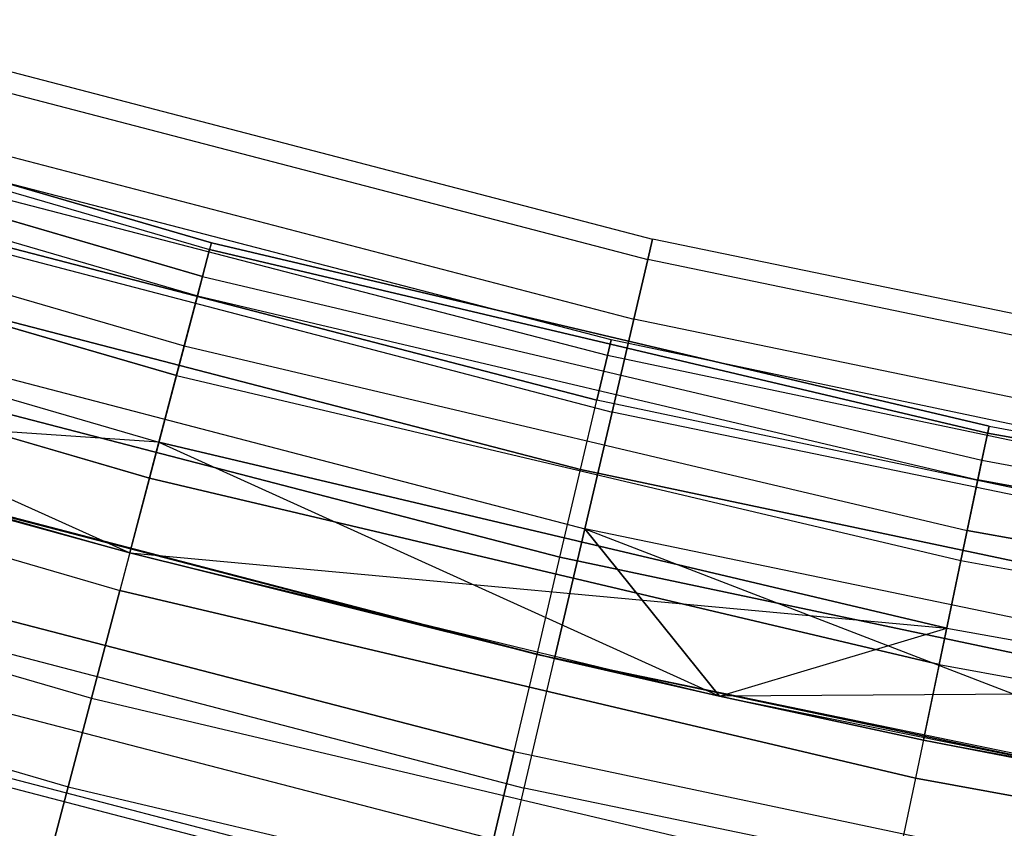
# Model space of a CAD drawing. Extents: x -135 to 135, y -135 to 135.
# Tile 86 of 207: x -19.23 to -14.66, y -72.36 to -68.6. Entities that reach past the tile are written whole.
import ezdxf

# ---------------------------------------------------------------- set-up
doc = ezdxf.new("R2010")
doc.units = 0
doc.header["$LTSCALE"] = 25.4
doc.layers.get('0').update_dxf_attribs({"linetype": 'CONTINUOUS'})

# ---------------------------------------------------------------- blocks, each defined once
blk = doc.blocks.new('SANTANA_BIURKO_A_PM_STL')
at = {"color": 0}
for p, q in [((-21.9095, -68.6313, 149.359), (-18.3474, -69.6681, 149.359)), ((-21.9095, -68.6313, 149.359), (-18.3474, -69.6681, 149.359)), ((-21.9095, -68.6313, 1.641), (-18.3474, -69.6681, 1.641)), ((-21.9095, -68.6313, 1.641), (-18.3474, -69.6681, 1.641)), ((-18.3391, -69.6366, 148.8192), (-21.8996, -68.6002, 148.8192)), ((-18.3391, -69.6366, 148.8192), (-21.8996, -68.6002, 148.8192)), ((-21.8996, -68.6002, 2.1808), (-18.3391, -69.6366, 2.1808)), ((-21.8996, -68.6002, 2.1808), (-18.3391, -69.6366, 2.1808)), ((-19.8251, -68.6965, 149), (-16.2915, -69.6192, 149)), ((-19.8251, -68.6965, 149), (-16.2915, -69.6192, 149)), ((-19.8251, -68.6965, 2), (-16.2915, -69.6192, 2)), ((-19.8251, -68.6965, 2), (-16.2915, -69.6192, 2)), ((-18.3801, -69.7921, 148.3029), (-21.9485, -68.7534, 148.3029)), ((-18.3801, -69.7921, 148.3029), (-21.9485, -68.7534, 148.3029)), ((-21.9485, -68.7534, 2.6971), (-18.3801, -69.7921, 2.6971)), ((-21.9485, -68.7534, 2.6971), (-18.3801, -69.7921, 2.6971)), ((-19.8522, -68.7906, 148.382), (-16.3138, -69.7145, 148.382)), ((-19.8522, -68.7906, 148.382), (-16.3138, -69.7145, 148.382)), ((-19.8522, -68.7906, 149.618), (-16.3138, -69.7145, 149.618)), ((-19.8522, -68.7906, 149.618), (-16.3138, -69.7145, 149.618)), ((-19.8522, -68.7906, 1.382), (-16.3138, -69.7145, 1.382)), ((-19.8522, -68.7906, 1.382), (-16.3138, -69.7145, 1.382)), ((-19.8522, -68.7906, 2.618), (-16.3138, -69.7145, 2.618)), ((-19.8522, -68.7906, 2.618), (-16.3138, -69.7145, 2.618)), ((-21.977, -68.8427, 149.8521), (-18.4039, -69.8828, 149.8521)), ((-21.977, -68.8427, 149.8521), (-18.4039, -69.8828, 149.8521)), ((-21.977, -68.8427, 1.1479), (-18.4039, -69.8828, 1.1479)), ((-21.977, -68.8427, 1.1479), (-18.4039, -69.8828, 1.1479)), ((-22.0499, -69.0711, 147.8772), (-18.465, -70.1146, 147.8772)), ((-22.0499, -69.0711, 147.8772), (-18.465, -70.1146, 147.8772)), ((-22.0499, -69.0711, 3.1228), (-18.465, -70.1146, 3.1228)), ((-22.0499, -69.0711, 3.1228), (-18.465, -70.1146, 3.1228)), ((-19.931, -69.0635, 147.8244), (-16.3786, -69.9911, 147.8244)), ((-19.931, -69.0635, 147.8244), (-16.3786, -69.9911, 147.8244)), ((-19.931, -69.0635, 150.1756), (-16.3786, -69.9911, 150.1756)), ((-19.931, -69.0635, 150.1756), (-16.3786, -69.9911, 150.1756)), ((-19.931, -69.0635, 0.8244), (-16.3786, -69.9911, 0.8244)), ((-19.931, -69.0635, 0.8244), (-16.3786, -69.9911, 0.8244)), ((-19.931, -69.0635, 3.1756), (-16.3786, -69.9911, 3.1756)), ((-19.931, -69.0635, 3.1756), (-16.3786, -69.9911, 3.1756)), ((-18.5013, -70.2525, 150.2345), (-22.0933, -69.207, 150.2345)), ((-18.5013, -70.2525, 150.2345), (-22.0933, -69.207, 150.2345)), ((-22.0933, -69.207, 0.7655), (-18.5013, -70.2525, 0.7655)), ((-22.0933, -69.207, 0.7655), (-18.5013, -70.2525, 0.7655)), ((-16.4844, -70.0875, 149), (-19.7037, -69.2514, 149)), ((-16.4844, -70.0875, 149), (-19.7037, -69.2514, 149)), ((-16.4844, -70.0875, 2), (-19.7037, -69.2514, 2)), ((-16.4844, -70.0875, 2), (-19.7037, -69.2514, 2)), ((-16.5012, -70.159, 149.4635), (-19.7238, -69.3221, 149.4635)), ((-16.5012, -70.159, 148.5365), (-19.7238, -69.3221, 148.5365)), ((-16.5012, -70.159, 148.5365), (-19.7238, -69.3221, 148.5365)), ((-16.5012, -70.159, 149.4635), (-19.7238, -69.3221, 149.4635)), ((-16.5012, -70.159, 2.4635), (-19.7238, -69.3221, 2.4635)), ((-16.5012, -70.159, 1.5365), (-19.7238, -69.3221, 1.5365)), ((-16.5012, -70.159, 1.5365), (-19.7238, -69.3221, 1.5365)), ((-16.5012, -70.159, 2.4635), (-19.7238, -69.3221, 2.4635)), ((-22.1907, -69.512, 147.5975), (-18.5829, -70.5622, 147.5975)), ((-22.1907, -69.512, 147.5975), (-18.5829, -70.5622, 147.5975)), ((-22.1907, -69.512, 3.4025), (-18.7183, -71.0765, 3.5)), ((-22.1907, -69.512, 3.4025), (-18.7183, -71.0765, 3.5)), ((-22.1907, -69.512, 3.4025), (-18.5829, -70.5622, 3.4025)), ((-22.1907, -69.512, 3.4025), (-18.5829, -70.5622, 3.4025)), ((-20.0537, -69.4887, 147.382), (-16.4794, -70.422, 147.382)), ((-20.0537, -69.4887, 147.382), (-16.4794, -70.422, 147.382)), ((-20.0537, -69.4887, 150.618), (-16.4794, -70.422, 150.618)), ((-20.0537, -69.4887, 150.618), (-16.4794, -70.422, 150.618)), ((-20.0537, -69.4887, 0.382), (-16.4794, -70.422, 0.382)), ((-20.0537, -69.4887, 0.382), (-16.4794, -70.422, 0.382)), ((-20.0537, -69.4887, 3.618), (-16.4794, -70.422, 3.618)), ((-20.0537, -69.4887, 3.618), (-16.4794, -70.422, 3.618)), ((-19.7821, -69.527, 149.8817), (-16.55, -70.3664, 149.8817)), ((-19.7821, -69.527, 149.8817), (-16.55, -70.3664, 149.8817)), ((-16.55, -70.3664, 148.1183), (-19.7821, -69.527, 148.1183)), ((-16.55, -70.3664, 148.1183), (-19.7821, -69.527, 148.1183)), ((-19.7821, -69.527, 2.8817), (-16.55, -70.3664, 2.8817)), ((-19.7821, -69.527, 2.8817), (-16.55, -70.3664, 2.8817)), ((-16.55, -70.3664, 1.1183), (-19.7821, -69.527, 1.1183)), ((-16.55, -70.3664, 1.1183), (-19.7821, -69.527, 1.1183)), ((-18.3801, -69.7921, 148.3029), (-18.3391, -69.6366, 148.8192)), ((-18.3801, -69.7921, 148.3029), (-18.3391, -69.6366, 148.8192)), ((-18.3801, -69.7921, 2.6971), (-18.3391, -69.6366, 2.1808)), ((-18.3801, -69.7921, 2.6971), (-18.3391, -69.6366, 2.1808)), ((-18.3391, -69.6366, 148.8192), (-18.3474, -69.6681, 149.359)), ((-18.3391, -69.6366, 148.8192), (-18.3474, -69.6681, 149.359)), ((-18.3391, -69.6366, 2.1808), (-18.3474, -69.6681, 1.641)), ((-18.3391, -69.6366, 2.1808), (-18.3474, -69.6681, 1.641)), ((-14.73, -70.4883, 148.8192), (-18.3391, -69.6366, 148.8192)), ((-14.73, -70.4883, 148.8192), (-18.3391, -69.6366, 148.8192)), ((-18.3391, -69.6366, 2.1808), (-14.73, -70.4883, 2.1808)), ((-18.3391, -69.6366, 2.1808), (-14.73, -70.4883, 2.1808)), ((-16.2915, -69.6192, 149), (-16.3138, -69.7145, 148.382)), ((-16.3138, -69.7145, 149.618), (-16.2915, -69.6192, 149)), ((-16.3138, -69.7145, 149.618), (-16.2915, -69.6192, 149)), ((-16.2915, -69.6192, 149), (-16.3138, -69.7145, 148.382)), ((-16.2915, -69.6192, 2), (-16.3138, -69.7145, 2.618)), ((-16.3138, -69.7145, 1.382), (-16.2915, -69.6192, 2)), ((-16.3138, -69.7145, 1.382), (-16.2915, -69.6192, 2)), ((-16.2915, -69.6192, 2), (-16.3138, -69.7145, 2.618)), ((-12.7155, -70.3603, 149), (-16.2915, -69.6192, 149)), ((-12.7155, -70.3603, 149), (-16.2915, -69.6192, 149)), ((-12.7155, -70.3603, 2), (-16.2915, -69.6192, 2)), ((-12.7155, -70.3603, 2), (-16.2915, -69.6192, 2)), ((-18.6269, -70.7294, 150.4564), (-22.2433, -69.6767, 150.4564)), ((-18.6269, -70.7294, 150.4564), (-22.2433, -69.6767, 150.4564)), ((-22.2433, -69.6767, 0.5436), (-18.6269, -70.7294, 0.5436)), ((-22.2433, -69.6767, 0.5436), (-18.6269, -70.7294, 0.5436)), ((-18.4039, -69.8828, 149.8521), (-18.3474, -69.6681, 149.359)), ((-18.4039, -69.8828, 149.8521), (-18.3474, -69.6681, 149.359)), ((-18.3474, -69.6681, 1.641), (-18.4039, -69.8828, 1.1479)), ((-18.3474, -69.6681, 1.641), (-18.4039, -69.8828, 1.1479)), ((-14.7367, -70.5203, 149.359), (-18.3474, -69.6681, 149.359)), ((-14.7367, -70.5203, 149.359), (-18.3474, -69.6681, 149.359)), ((-18.3474, -69.6681, 1.641), (-14.7367, -70.5203, 1.641)), ((-18.3474, -69.6681, 1.641), (-14.7367, -70.5203, 1.641)), ((-16.3138, -69.7145, 148.382), (-16.3786, -69.9911, 147.8244)), ((-16.3786, -69.9911, 150.1756), (-16.3138, -69.7145, 149.618)), ((-16.3786, -69.9911, 150.1756), (-16.3138, -69.7145, 149.618)), ((-16.3138, -69.7145, 148.382), (-16.3786, -69.9911, 147.8244)), ((-16.3138, -69.7145, 2.618), (-16.3786, -69.9911, 3.1756)), ((-16.3786, -69.9911, 0.8244), (-16.3138, -69.7145, 1.382)), ((-16.3786, -69.9911, 0.8244), (-16.3138, -69.7145, 1.382)), ((-16.3138, -69.7145, 2.618), (-16.3786, -69.9911, 3.1756)), ((-12.7329, -70.4566, 149.618), (-16.3138, -69.7145, 149.618)), ((-12.7329, -70.4566, 149.618), (-16.3138, -69.7145, 149.618)), ((-12.7329, -70.4566, 148.382), (-16.3138, -69.7145, 148.382)), ((-12.7329, -70.4566, 148.382), (-16.3138, -69.7145, 148.382)), ((-12.7329, -70.4566, 2.618), (-16.3138, -69.7145, 2.618)), ((-12.7329, -70.4566, 2.618), (-16.3138, -69.7145, 2.618)), ((-12.7329, -70.4566, 1.382), (-16.3138, -69.7145, 1.382)), ((-12.7329, -70.4566, 1.382), (-16.3138, -69.7145, 1.382)), ((-18.3801, -69.7921, 148.3029), (-18.465, -70.1146, 147.8772)), ((-18.3801, -69.7921, 148.3029), (-18.465, -70.1146, 147.8772)), ((-18.465, -70.1146, 3.1228), (-18.3801, -69.7921, 2.6971)), ((-18.465, -70.1146, 3.1228), (-18.3801, -69.7921, 2.6971)), ((-18.3801, -69.7921, 148.3029), (-14.7629, -70.6458, 148.3029)), ((-18.3801, -69.7921, 148.3029), (-14.7629, -70.6458, 148.3029)), ((-18.3801, -69.7921, 2.6971), (-14.7629, -70.6458, 2.6971)), ((-18.3801, -69.7921, 2.6971), (-14.7629, -70.6458, 2.6971)), ((-19.8729, -69.8462, 150.2135), (-16.626, -70.6894, 150.2135)), ((-19.8729, -69.8462, 150.2135), (-16.626, -70.6894, 150.2135)), ((-16.626, -70.6894, 147.7865), (-19.8729, -69.8462, 147.7865)), ((-16.626, -70.6894, 147.7865), (-19.8729, -69.8462, 147.7865)), ((-19.8729, -69.8462, 3.2135), (-16.626, -70.6894, 3.2135)), ((-19.8729, -69.8462, 3.2135), (-16.626, -70.6894, 3.2135)), ((-16.626, -70.6894, 0.7865), (-19.8729, -69.8462, 0.7865)), ((-16.626, -70.6894, 0.7865), (-19.8729, -69.8462, 0.7865)), ((-18.5013, -70.2525, 150.2345), (-18.4039, -69.8828, 149.8521)), ((-18.5013, -70.2525, 150.2345), (-18.4039, -69.8828, 149.8521)), ((-18.4039, -69.8828, 1.1479), (-18.5013, -70.2525, 0.7655)), ((-18.4039, -69.8828, 1.1479), (-18.5013, -70.2525, 0.7655)), ((-18.4039, -69.8828, 149.8521), (-14.7821, -70.7375, 149.8521)), ((-18.4039, -69.8828, 149.8521), (-14.7821, -70.7375, 149.8521)), ((-18.4039, -69.8828, 1.1479), (-14.7821, -70.7375, 1.1479)), ((-18.4039, -69.8828, 1.1479), (-14.7821, -70.7375, 1.1479)), ((-16.3786, -69.9911, 147.8244), (-16.4794, -70.422, 147.382)), ((-16.4794, -70.422, 150.618), (-16.3786, -69.9911, 150.1756)), ((-16.4794, -70.422, 150.618), (-16.3786, -69.9911, 150.1756)), ((-16.3786, -69.9911, 147.8244), (-16.4794, -70.422, 147.382)), ((-16.3786, -69.9911, 3.1756), (-16.4794, -70.422, 3.618)), ((-16.4794, -70.422, 0.382), (-16.3786, -69.9911, 0.8244)), ((-16.4794, -70.422, 0.382), (-16.3786, -69.9911, 0.8244)), ((-16.3786, -69.9911, 3.1756), (-16.4794, -70.422, 3.618)), ((-12.7834, -70.7361, 150.1756), (-16.3786, -69.9911, 150.1756)), ((-12.7834, -70.7361, 150.1756), (-16.3786, -69.9911, 150.1756)), ((-12.7834, -70.7361, 147.8244), (-16.3786, -69.9911, 147.8244)), ((-12.7834, -70.7361, 147.8244), (-16.3786, -69.9911, 147.8244)), ((-12.7834, -70.7361, 3.1756), (-16.3786, -69.9911, 3.1756)), ((-12.7834, -70.7361, 3.1756), (-16.3786, -69.9911, 3.1756)), ((-12.7834, -70.7361, 0.8244), (-16.3786, -69.9911, 0.8244)), ((-12.7834, -70.7361, 0.8244), (-16.3786, -69.9911, 0.8244)), ((-20.2083, -70.0243, 147.0979), (-16.6064, -70.9648, 147.0979)), ((-20.2083, -70.0243, 147.0979), (-16.6064, -70.9648, 147.0979)), ((-20.2083, -70.0243, 150.9021), (-16.6064, -70.9648, 150.9021)), ((-20.2083, -70.0243, 150.9021), (-16.6064, -70.9648, 150.9021)), ((-20.2083, -70.0243, 0.0979), (-16.6064, -70.9648, 0.0979)), ((-20.2083, -70.0243, 0.0979), (-16.6064, -70.9648, 0.0979)), ((-20.2083, -70.0243, 3.9021), (-16.6064, -70.9648, 3.9021)), ((-20.2083, -70.0243, 3.9021), (-16.6064, -70.9648, 3.9021)), ((-16.5012, -70.159, 148.5365), (-16.4844, -70.0875, 149)), ((-16.4844, -70.0875, 149), (-16.5012, -70.159, 149.4635)), ((-16.5012, -70.159, 148.5365), (-16.4844, -70.0875, 149)), ((-16.4844, -70.0875, 149), (-16.5012, -70.159, 149.4635)), ((-16.5012, -70.159, 1.5365), (-16.4844, -70.0875, 2)), ((-16.4844, -70.0875, 2), (-16.5012, -70.159, 2.4635)), ((-16.5012, -70.159, 1.5365), (-16.4844, -70.0875, 2)), ((-16.4844, -70.0875, 2), (-16.5012, -70.159, 2.4635)), ((-13.23, -70.7741, 149), (-16.4844, -70.0875, 149)), ((-13.23, -70.7741, 149), (-16.4844, -70.0875, 149)), ((-13.23, -70.7741, 2), (-16.4844, -70.0875, 2)), ((-13.23, -70.7741, 2), (-16.4844, -70.0875, 2)), ((-18.465, -70.1146, 147.8772), (-18.5829, -70.5622, 147.5975)), ((-18.465, -70.1146, 147.8772), (-18.5829, -70.5622, 147.5975)), ((-18.5829, -70.5622, 3.4025), (-18.465, -70.1146, 3.1228)), ((-18.5829, -70.5622, 3.4025), (-18.465, -70.1146, 3.1228)), ((-18.465, -70.1146, 147.8772), (-14.8311, -70.9722, 147.8772)), ((-18.465, -70.1146, 147.8772), (-14.8311, -70.9722, 147.8772)), ((-18.465, -70.1146, 3.1228), (-14.8311, -70.9722, 3.1228)), ((-18.465, -70.1146, 3.1228), (-14.8311, -70.9722, 3.1228)), ((-22.4074, -70.1909, 150.4891), (-18.7644, -71.2514, 150.4891)), ((-22.4074, -70.1909, 150.4891), (-18.7644, -71.2514, 150.4891)), ((-22.4074, -70.1909, 0.5109), (-18.7644, -71.2514, 0.5109)), ((-22.4074, -70.1909, 0.5109), (-18.7644, -71.2514, 0.5109)), ((-16.5012, -70.159, 149.4635), (-16.55, -70.3664, 149.8817)), ((-16.55, -70.3664, 148.1183), (-16.5012, -70.159, 148.5365)), ((-16.55, -70.3664, 148.1183), (-16.5012, -70.159, 148.5365)), ((-16.5012, -70.159, 149.4635), (-16.55, -70.3664, 149.8817)), ((-16.5012, -70.159, 2.4635), (-16.55, -70.3664, 2.8817)), ((-16.55, -70.3664, 1.1183), (-16.5012, -70.159, 1.5365)), ((-16.55, -70.3664, 1.1183), (-16.5012, -70.159, 1.5365)), ((-16.5012, -70.159, 2.4635), (-16.55, -70.3664, 2.8817)), ((-13.2435, -70.8462, 148.5365), (-16.5012, -70.159, 148.5365)), ((-13.2435, -70.8462, 148.5365), (-16.5012, -70.159, 148.5365)), ((-13.2435, -70.8462, 149.4635), (-16.5012, -70.159, 149.4635)), ((-13.2435, -70.8462, 149.4635), (-16.5012, -70.159, 149.4635)), ((-13.2435, -70.8462, 1.5365), (-16.5012, -70.159, 1.5365)), ((-13.2435, -70.8462, 1.5365), (-16.5012, -70.159, 1.5365)), ((-13.2435, -70.8462, 2.4635), (-16.5012, -70.159, 2.4635)), ((-13.2435, -70.8462, 2.4635), (-16.5012, -70.159, 2.4635)), ((-19.9874, -70.2484, 150.4266), (-16.7217, -71.0965, 150.4266)), ((-19.9874, -70.2484, 150.4266), (-16.7217, -71.0965, 150.4266)), ((-16.7217, -71.0965, 147.5734), (-19.9874, -70.2484, 147.5734)), ((-16.7217, -71.0965, 147.5734), (-19.9874, -70.2484, 147.5734)), ((-19.9874, -70.2484, 3.4266), (-16.7217, -71.0965, 3.4266)), ((-19.9874, -70.2484, 3.4266), (-16.7217, -71.0965, 3.4266)), ((-16.7217, -71.0965, 0.5734), (-19.9874, -70.2484, 0.5734)), ((-16.7217, -71.0965, 0.5734), (-19.9874, -70.2484, 0.5734)), ((-18.5013, -70.2525, 150.2345), (-18.6269, -70.7294, 150.4564)), ((-18.5013, -70.2525, 150.2345), (-18.6269, -70.7294, 150.4564)), ((-18.5013, -70.2525, 0.7655), (-18.6269, -70.7294, 0.5436)), ((-18.5013, -70.2525, 0.7655), (-18.6269, -70.7294, 0.5436)), ((-18.5013, -70.2525, 150.2345), (-14.8603, -71.1118, 150.2345)), ((-18.5013, -70.2525, 150.2345), (-14.8603, -71.1118, 150.2345)), ((-18.5013, -70.2525, 0.7655), (-14.8603, -71.1118, 0.7655)), ((-18.5013, -70.2525, 0.7655), (-14.8603, -71.1118, 0.7655)), ((-16.626, -70.6894, 150.2135), (-16.55, -70.3664, 149.8817)), ((-16.626, -70.6894, 150.2135), (-16.55, -70.3664, 149.8817)), ((-16.626, -70.6894, 147.7865), (-16.55, -70.3664, 148.1183)), ((-16.626, -70.6894, 147.7865), (-16.55, -70.3664, 148.1183)), ((-16.626, -70.6894, 3.2135), (-16.55, -70.3664, 2.8817)), ((-16.626, -70.6894, 3.2135), (-16.55, -70.3664, 2.8817)), ((-16.626, -70.6894, 0.7865), (-16.55, -70.3664, 1.1183)), ((-16.626, -70.6894, 0.7865), (-16.55, -70.3664, 1.1183)), ((-13.2826, -71.0557, 149.8817), (-16.55, -70.3664, 149.8817)), ((-13.2826, -71.0557, 148.1183), (-16.55, -70.3664, 148.1183)), ((-13.2826, -71.0557, 148.1183), (-16.55, -70.3664, 148.1183)), ((-13.2826, -71.0557, 149.8817), (-16.55, -70.3664, 149.8817)), ((-13.2826, -71.0557, 2.8817), (-16.55, -70.3664, 2.8817)), ((-13.2826, -71.0557, 1.1183), (-16.55, -70.3664, 1.1183)), ((-13.2826, -71.0557, 1.1183), (-16.55, -70.3664, 1.1183)), ((-13.2826, -71.0557, 2.8817), (-16.55, -70.3664, 2.8817)), ((-21.1753, -70.3836, 147.5), (-18.7183, -71.0765, 147.5)), ((-18.5829, -70.5622, 147.5975), (-21.1753, -70.3836, 147.5)), ((-18.5829, -70.5622, 147.5975), (-21.1753, -70.3836, 147.5)), ((-21.1753, -70.3836, 147.5), (-18.7183, -71.0765, 147.5)), ((-21.1753, -70.3836, 3.5), (-18.7183, -71.0765, 3.5)), ((-21.1753, -70.3836, 3.5), (-18.7183, -71.0765, 3.5)), ((-16.4794, -70.422, 147.382), (-16.6064, -70.9648, 147.0979)), ((-16.6064, -70.9648, 150.9021), (-16.4794, -70.422, 150.618)), ((-16.6064, -70.9648, 150.9021), (-16.4794, -70.422, 150.618)), ((-16.4794, -70.422, 147.382), (-16.6064, -70.9648, 147.0979)), ((-16.4794, -70.422, 3.618), (-16.6064, -70.9648, 3.9021)), ((-16.6064, -70.9648, 0.0979), (-16.4794, -70.422, 0.382)), ((-16.6064, -70.9648, 0.0979), (-16.4794, -70.422, 0.382)), ((-16.4794, -70.422, 3.618), (-16.6064, -70.9648, 3.9021)), ((-12.8621, -71.1716, 150.618), (-16.4794, -70.422, 150.618)), ((-12.8621, -71.1716, 150.618), (-16.4794, -70.422, 150.618)), ((-12.8621, -71.1716, 147.382), (-16.4794, -70.422, 147.382)), ((-12.8621, -71.1716, 147.382), (-16.4794, -70.422, 147.382)), ((-12.8621, -71.1716, 3.618), (-16.4794, -70.422, 3.618)), ((-12.8621, -71.1716, 3.618), (-16.4794, -70.422, 3.618)), ((-12.8621, -71.1716, 0.382), (-16.4794, -70.422, 0.382)), ((-12.8621, -71.1716, 0.382), (-16.4794, -70.422, 0.382)), ((-14.73, -70.4883, 148.8192), (-14.7629, -70.6458, 148.3029)), ((-14.73, -70.4883, 148.8192), (-14.7629, -70.6458, 148.3029)), ((-14.7629, -70.6458, 2.6971), (-14.73, -70.4883, 2.1808)), ((-14.7629, -70.6458, 2.6971), (-14.73, -70.4883, 2.1808)), ((-14.73, -70.4883, 148.8192), (-14.7367, -70.5203, 149.359)), ((-14.73, -70.4883, 148.8192), (-14.7367, -70.5203, 149.359)), ((-14.73, -70.4883, 2.1808), (-14.7367, -70.5203, 1.641)), ((-14.73, -70.4883, 2.1808), (-14.7367, -70.5203, 1.641)), ((-14.73, -70.4883, 148.8192), (-11.0818, -71.1531, 148.8192)), ((-14.73, -70.4883, 148.8192), (-11.0818, -71.1531, 148.8192)), ((-14.73, -70.4883, 2.1808), (-11.0818, -71.1531, 2.1808)), ((-14.73, -70.4883, 2.1808), (-11.0818, -71.1531, 2.1808)), ((-18.7183, -71.0765, 147.5), (-18.5829, -70.5622, 147.5975)), ((-18.7183, -71.0765, 147.5), (-18.5829, -70.5622, 147.5975)), ((-18.7183, -71.0765, 3.5), (-18.5829, -70.5622, 3.4025)), ((-18.7183, -71.0765, 3.5), (-18.5829, -70.5622, 3.4025)), ((-14.9258, -71.4252, 147.5975), (-18.5829, -70.5622, 147.5975)), ((-14.9258, -71.4252, 147.5975), (-18.5829, -70.5622, 147.5975)), ((-18.5829, -70.5622, 3.4025), (-15.9811, -71.7416, 3.5)), ((-18.5829, -70.5622, 3.4025), (-15.9811, -71.7416, 3.5)), ((-18.5829, -70.5622, 3.4025), (-14.9258, -71.4252, 3.4025)), ((-18.5829, -70.5622, 3.4025), (-14.9258, -71.4252, 3.4025)), ((-14.7367, -70.5203, 149.359), (-14.7821, -70.7375, 149.8521)), ((-14.7367, -70.5203, 149.359), (-14.7821, -70.7375, 149.8521)), ((-14.7367, -70.5203, 1.641), (-14.7821, -70.7375, 1.1479)), ((-14.7367, -70.5203, 1.641), (-14.7821, -70.7375, 1.1479)), ((-11.0868, -71.1854, 149.359), (-14.7367, -70.5203, 149.359)), ((-11.0868, -71.1854, 149.359), (-14.7367, -70.5203, 149.359)), ((-14.7367, -70.5203, 1.641), (-11.0868, -71.1854, 1.641)), ((-14.7367, -70.5203, 1.641), (-11.0868, -71.1854, 1.641)), ((-18.7183, -71.0765, 147.5), (-20.3796, -70.6181, 147)), ((-20.3796, -70.6181, 147), (-16.7472, -71.5666, 147)), ((-18.7183, -71.0765, 147.5), (-20.3796, -70.6181, 147)), ((-20.3796, -70.6181, 147), (-16.7472, -71.5666, 147)), ((-20.3796, -70.6181, 151), (-16.7472, -71.5666, 151)), ((-20.3796, -70.6181, 151), (-16.7472, -71.5666, 151)), ((-20.3796, -70.6181, 0), (-16.7472, -71.5666, 0)), ((-20.3796, -70.6181, 0), (-16.7472, -71.5666, 0)), ((-20.3796, -70.6181, 4), (-16.7472, -71.5666, 4)), ((-20.3796, -70.6181, 4), (-16.7472, -71.5666, 4)), ((-20.3796, -70.6181, 4), (-18.7183, -71.0765, 3.5)), ((-20.3796, -70.6181, 4), (-18.7183, -71.0765, 3.5)), ((-14.7629, -70.6458, 148.3029), (-14.8311, -70.9722, 147.8772)), ((-14.7629, -70.6458, 148.3029), (-14.8311, -70.9722, 147.8772)), ((-14.8311, -70.9722, 3.1228), (-14.7629, -70.6458, 2.6971)), ((-14.8311, -70.9722, 3.1228), (-14.7629, -70.6458, 2.6971)), ((-14.7629, -70.6458, 148.3029), (-11.1066, -71.3121, 148.3029)), ((-14.7629, -70.6458, 148.3029), (-11.1066, -71.3121, 148.3029)), ((-14.7629, -70.6458, 2.6971), (-11.1066, -71.3121, 2.6971)), ((-14.7629, -70.6458, 2.6971), (-11.1066, -71.3121, 2.6971)), ((-22.5644, -70.6828, 150.3282), (-18.8959, -71.7506, 150.3282)), ((-22.5644, -70.6828, 150.3282), (-18.8959, -71.7506, 150.3282)), ((-22.5644, -70.6828, 0.6718), (-18.8959, -71.7506, 0.6718)), ((-22.5644, -70.6828, 0.6718), (-18.8959, -71.7506, 0.6718)), ((-20.1142, -70.6942, 150.5), (-16.8279, -71.5477, 150.5)), ((-20.1142, -70.6942, 150.5), (-16.8279, -71.5477, 150.5)), ((-16.8279, -71.5477, 147.5), (-20.1142, -70.6942, 147.5)), ((-16.8279, -71.5477, 147.5), (-20.1142, -70.6942, 147.5)), ((-20.1142, -70.6942, 3.5), (-16.8279, -71.5477, 3.5)), ((-20.1142, -70.6942, 3.5), (-16.8279, -71.5477, 3.5)), ((-16.8279, -71.5477, 0.5), (-20.1142, -70.6942, 0.5)), ((-16.8279, -71.5477, 0.5), (-20.1142, -70.6942, 0.5)), ((-16.7217, -71.0965, 150.4266), (-16.626, -70.6894, 150.2135)), ((-16.7217, -71.0965, 150.4266), (-16.626, -70.6894, 150.2135)), ((-16.7217, -71.0965, 147.5734), (-16.626, -70.6894, 147.7865)), ((-16.7217, -71.0965, 147.5734), (-16.626, -70.6894, 147.7865)), ((-16.7217, -71.0965, 3.4266), (-16.626, -70.6894, 3.2135)), ((-16.7217, -71.0965, 3.4266), (-16.626, -70.6894, 3.2135)), ((-16.7217, -71.0965, 0.5734), (-16.626, -70.6894, 0.7865)), ((-16.7217, -71.0965, 0.5734), (-16.626, -70.6894, 0.7865)), ((-16.626, -70.6894, 150.2135), (-13.3436, -71.3819, 150.2135)), ((-16.626, -70.6894, 150.2135), (-13.3436, -71.3819, 150.2135)), ((-13.3436, -71.3819, 147.7865), (-16.626, -70.6894, 147.7865)), ((-13.3436, -71.3819, 147.7865), (-16.626, -70.6894, 147.7865)), ((-16.626, -70.6894, 3.2135), (-13.3436, -71.3819, 3.2135)), ((-16.626, -70.6894, 3.2135), (-13.3436, -71.3819, 3.2135)), ((-13.3436, -71.3819, 0.7865), (-16.626, -70.6894, 0.7865)), ((-13.3436, -71.3819, 0.7865), (-16.626, -70.6894, 0.7865)), ((-18.6269, -70.7294, 150.4564), (-18.7644, -71.2514, 150.4891)), ((-18.6269, -70.7294, 150.4564), (-18.7644, -71.2514, 150.4891)), ((-18.6269, -70.7294, 0.5436), (-18.7644, -71.2514, 0.5109)), ((-18.6269, -70.7294, 0.5436), (-18.7644, -71.2514, 0.5109)), ((-14.9611, -71.5945, 150.4564), (-18.6269, -70.7294, 150.4564)), ((-14.9611, -71.5945, 150.4564), (-18.6269, -70.7294, 150.4564)), ((-18.6269, -70.7294, 0.5436), (-14.9611, -71.5945, 0.5436)), ((-18.6269, -70.7294, 0.5436), (-14.9611, -71.5945, 0.5436)), ((-14.8603, -71.1118, 150.2345), (-14.7821, -70.7375, 149.8521)), ((-14.8603, -71.1118, 150.2345), (-14.7821, -70.7375, 149.8521)), ((-14.7821, -70.7375, 1.1479), (-14.8603, -71.1118, 0.7655)), ((-14.7821, -70.7375, 1.1479), (-14.8603, -71.1118, 0.7655)), ((-11.121, -71.4047, 149.8521), (-14.7821, -70.7375, 149.8521)), ((-11.121, -71.4047, 149.8521), (-14.7821, -70.7375, 149.8521)), ((-14.7821, -70.7375, 1.1479), (-11.121, -71.4047, 1.1479)), ((-14.7821, -70.7375, 1.1479), (-11.121, -71.4047, 1.1479)), ((-16.7472, -71.5666, 147), (-16.6064, -70.9648, 147.0979)), ((-16.7472, -71.5666, 147), (-16.6064, -70.9648, 147.0979)), ((-16.7472, -71.5666, 151), (-16.6064, -70.9648, 150.9021)), ((-16.7472, -71.5666, 151), (-16.6064, -70.9648, 150.9021)), ((-16.6064, -70.9648, 3.9021), (-16.7472, -71.5666, 4)), ((-16.7472, -71.5666, 0), (-16.6064, -70.9648, 0.0979)), ((-16.7472, -71.5666, 0), (-16.6064, -70.9648, 0.0979)), ((-16.6064, -70.9648, 3.9021), (-16.7472, -71.5666, 4)), ((-16.6064, -70.9648, 147.0979), (-15.9811, -71.7416, 147)), ((-16.6064, -70.9648, 147.0979), (-15.9811, -71.7416, 147)), ((-16.6064, -70.9648, 147.0979), (-13.0712, -72.3284, 147)), ((-12.9612, -71.7202, 150.9021), (-16.6064, -70.9648, 150.9021)), ((-12.9612, -71.7202, 150.9021), (-16.6064, -70.9648, 150.9021)), ((-12.9612, -71.7202, 147.0979), (-16.6064, -70.9648, 147.0979)), ((-12.9612, -71.7202, 147.0979), (-16.6064, -70.9648, 147.0979)), ((-16.6064, -70.9648, 147.0979), (-13.0712, -72.3284, 147)), ((-15.9811, -71.7416, 4), (-16.6064, -70.9648, 3.9021)), ((-15.9811, -71.7416, 4), (-16.6064, -70.9648, 3.9021)), ((-12.9612, -71.7202, 3.9021), (-16.6064, -70.9648, 3.9021)), ((-12.9612, -71.7202, 3.9021), (-16.6064, -70.9648, 3.9021)), ((-12.9612, -71.7202, 0.0979), (-16.6064, -70.9648, 0.0979)), ((-12.9612, -71.7202, 0.0979), (-16.6064, -70.9648, 0.0979)), ((-14.9258, -71.4252, 147.5975), (-14.8311, -70.9722, 147.8772)), ((-14.9258, -71.4252, 147.5975), (-14.8311, -70.9722, 147.8772)), ((-14.9258, -71.4252, 3.4025), (-14.8311, -70.9722, 3.1228)), ((-14.9258, -71.4252, 3.4025), (-14.8311, -70.9722, 3.1228)), ((-11.1579, -71.6416, 147.8772), (-14.8311, -70.9722, 147.8772)), ((-11.1579, -71.6416, 147.8772), (-14.8311, -70.9722, 147.8772)), ((-14.8311, -70.9722, 3.1228), (-11.1579, -71.6416, 3.1228)), ((-14.8311, -70.9722, 3.1228), (-11.1579, -71.6416, 3.1228)), ((-22.6939, -71.0883, 149.9947), (-19.0043, -72.1623, 149.9947)), ((-22.6939, -71.0883, 149.9947), (-19.0043, -72.1623, 149.9947)), ((-22.6939, -71.0883, 1.0053), (-19.0043, -72.1623, 1.0053)), ((-22.6939, -71.0883, 1.0053), (-19.0043, -72.1623, 1.0053)), ((-18.7183, -71.0765, 147.5), (-14.9258, -71.4252, 147.5975)), ((-18.7183, -71.0765, 147.5), (-15.9811, -71.7416, 147.5)), ((-18.7183, -71.0765, 147.5), (-14.9258, -71.4252, 147.5975)), ((-18.7183, -71.0765, 147.5), (-15.9811, -71.7416, 147.5)), ((-18.7183, -71.0765, 147.5), (-16.7472, -71.5666, 147)), ((-18.7183, -71.0765, 147.5), (-16.7472, -71.5666, 147)), ((-16.7472, -71.5666, 4), (-18.7183, -71.0765, 3.5)), ((-18.7183, -71.0765, 3.5), (-15.9811, -71.7416, 3.5)), ((-16.7472, -71.5666, 4), (-18.7183, -71.0765, 3.5)), ((-18.7183, -71.0765, 3.5), (-15.9811, -71.7416, 3.5)), ((-16.8279, -71.5477, 150.5), (-16.7217, -71.0965, 150.4266)), ((-16.8279, -71.5477, 150.5), (-16.7217, -71.0965, 150.4266)), ((-16.8279, -71.5477, 147.5), (-16.7217, -71.0965, 147.5734)), ((-16.8279, -71.5477, 147.5), (-16.7217, -71.0965, 147.5734)), ((-16.8279, -71.5477, 3.5), (-16.7217, -71.0965, 3.4266)), ((-16.8279, -71.5477, 3.5), (-16.7217, -71.0965, 3.4266)), ((-16.8279, -71.5477, 0.5), (-16.7217, -71.0965, 0.5734)), ((-16.8279, -71.5477, 0.5), (-16.7217, -71.0965, 0.5734)), ((-16.7217, -71.0965, 150.4266), (-13.4204, -71.7929, 150.4266)), ((-16.7217, -71.0965, 150.4266), (-13.4204, -71.7929, 150.4266)), ((-13.4204, -71.7929, 147.5734), (-16.7217, -71.0965, 147.5734)), ((-13.4204, -71.7929, 147.5734), (-16.7217, -71.0965, 147.5734)), ((-16.7217, -71.0965, 3.4266), (-13.4204, -71.7929, 3.4266)), ((-16.7217, -71.0965, 3.4266), (-13.4204, -71.7929, 3.4266)), ((-13.4204, -71.7929, 0.5734), (-16.7217, -71.0965, 0.5734)), ((-13.4204, -71.7929, 0.5734), (-16.7217, -71.0965, 0.5734)), ((-20.2411, -71.14, 150.4266), (-16.934, -71.9989, 150.4266)), ((-20.2411, -71.14, 150.4266), (-16.934, -71.9989, 150.4266)), ((-16.934, -71.9989, 147.5734), (-20.2411, -71.14, 147.5734)), ((-16.934, -71.9989, 147.5734), (-20.2411, -71.14, 147.5734)), ((-20.2411, -71.14, 3.4266), (-16.934, -71.9989, 3.4266)), ((-20.2411, -71.14, 3.4266), (-16.934, -71.9989, 3.4266)), ((-16.934, -71.9989, 0.5734), (-20.2411, -71.14, 0.5734)), ((-16.934, -71.9989, 0.5734), (-20.2411, -71.14, 0.5734)), ((-14.9611, -71.5945, 150.4564), (-14.8603, -71.1118, 150.2345)), ((-14.9611, -71.5945, 150.4564), (-14.8603, -71.1118, 150.2345)), ((-14.8603, -71.1118, 0.7655), (-14.9611, -71.5945, 0.5436)), ((-14.8603, -71.1118, 0.7655), (-14.9611, -71.5945, 0.5436)), ((-14.8603, -71.1118, 150.2345), (-11.1798, -71.7825, 150.2345)), ((-14.8603, -71.1118, 150.2345), (-11.1798, -71.7825, 150.2345)), ((-14.8603, -71.1118, 0.7655), (-11.1798, -71.7825, 0.7655)), ((-14.8603, -71.1118, 0.7655), (-11.1798, -71.7825, 0.7655)), ((-20.551, -71.2119, 150.9021), (-16.8881, -72.1684, 150.9021)), ((-20.551, -71.2119, 150.9021), (-16.8881, -72.1684, 150.9021)), ((-20.551, -71.2119, 0.0979), (-16.8881, -72.1684, 0.0979)), ((-20.551, -71.2119, 0.0979), (-16.8881, -72.1684, 0.0979)), ((-18.8959, -71.7506, 150.3282), (-18.7644, -71.2514, 150.4891)), ((-18.8959, -71.7506, 150.3282), (-18.7644, -71.2514, 150.4891)), ((-18.7644, -71.2514, 0.5109), (-18.8959, -71.7506, 0.6718)), ((-18.7644, -71.2514, 0.5109), (-18.8959, -71.7506, 0.6718)), ((-15.0716, -72.1229, 150.4891), (-18.7644, -71.2514, 150.4891)), ((-15.0716, -72.1229, 150.4891), (-18.7644, -71.2514, 150.4891)), ((-18.7644, -71.2514, 0.5109), (-15.0716, -72.1229, 0.5109)), ((-18.7644, -71.2514, 0.5109), (-15.0716, -72.1229, 0.5109)), ((-15.9811, -71.7416, 147.5), (-14.9258, -71.4252, 147.5975)), ((-15.9811, -71.7416, 147.5), (-14.9258, -71.4252, 147.5975)), ((-15.9811, -71.7416, 3.5), (-14.9258, -71.4252, 3.4025)), ((-15.9811, -71.7416, 3.5), (-14.9258, -71.4252, 3.4025)), ((-15.0346, -71.9459, 147.5), (-14.9258, -71.4252, 147.5975)), ((-15.0346, -71.9459, 147.5), (-14.9258, -71.4252, 147.5975)), ((-15.0346, -71.9459, 3.5), (-14.9258, -71.4252, 3.4025)), ((-15.0346, -71.9459, 3.5), (-14.9258, -71.4252, 3.4025)), ((-14.9258, -71.4252, 147.5975), (-11.2291, -72.0989, 147.5975)), ((-14.9258, -71.4252, 147.5975), (-11.2291, -72.0989, 147.5975)), ((-14.9258, -71.4252, 3.4025), (-11.2291, -72.0989, 3.4025)), ((-14.9258, -71.4252, 3.4025), (-11.2291, -72.0989, 3.4025)), ((-20.3555, -71.5422, 150.2135), (-17.0297, -72.406, 150.2135)), ((-20.3555, -71.5422, 150.2135), (-17.0297, -72.406, 150.2135)), ((-20.3555, -71.5422, 147.7865), (-17.0297, -72.406, 147.7865)), ((-20.3555, -71.5422, 147.7865), (-17.0297, -72.406, 147.7865)), ((-20.3555, -71.5422, 3.2135), (-17.0297, -72.406, 3.2135)), ((-20.3555, -71.5422, 3.2135), (-17.0297, -72.406, 3.2135)), ((-20.3555, -71.5422, 0.7865), (-17.0297, -72.406, 0.7865)), ((-20.3555, -71.5422, 0.7865), (-17.0297, -72.406, 0.7865)), ((-16.934, -71.9989, 150.4266), (-16.8279, -71.5477, 150.5)), ((-16.934, -71.9989, 150.4266), (-16.8279, -71.5477, 150.5)), ((-16.934, -71.9989, 147.5734), (-16.8279, -71.5477, 147.5)), ((-16.934, -71.9989, 147.5734), (-16.8279, -71.5477, 147.5)), ((-16.934, -71.9989, 3.4266), (-16.8279, -71.5477, 3.5)), ((-16.934, -71.9989, 3.4266), (-16.8279, -71.5477, 3.5)), ((-16.934, -71.9989, 0.5734), (-16.8279, -71.5477, 0.5)), ((-16.934, -71.9989, 0.5734), (-16.8279, -71.5477, 0.5)), ((-16.8881, -72.1684, 150.9021), (-16.7472, -71.5666, 151)), ((-16.8881, -72.1684, 150.9021), (-16.7472, -71.5666, 151)), ((-16.8881, -72.1684, 0.0979), (-16.7472, -71.5666, 0)), ((-16.8881, -72.1684, 0.0979), (-16.7472, -71.5666, 0)), ((-16.8279, -71.5477, 150.5), (-13.5056, -72.2485, 150.5)), ((-16.8279, -71.5477, 150.5), (-13.5056, -72.2485, 150.5)), ((-13.5056, -72.2485, 147.5), (-16.8279, -71.5477, 147.5)), ((-13.5056, -72.2485, 147.5), (-16.8279, -71.5477, 147.5)), ((-16.8279, -71.5477, 3.5), (-13.5056, -72.2485, 3.5)), ((-16.8279, -71.5477, 3.5), (-13.5056, -72.2485, 3.5)), ((-13.5056, -72.2485, 0.5), (-16.8279, -71.5477, 0.5)), ((-13.5056, -72.2485, 0.5), (-16.8279, -71.5477, 0.5)), ((-15.9811, -71.7416, 147.5), (-16.7472, -71.5666, 147)), ((-16.7472, -71.5666, 147), (-15.9811, -71.7416, 147)), ((-15.9811, -71.7416, 147.5), (-16.7472, -71.5666, 147)), ((-16.7472, -71.5666, 147), (-15.9811, -71.7416, 147)), ((-13.0712, -72.3284, 151), (-16.7472, -71.5666, 151)), ((-13.0712, -72.3284, 151), (-16.7472, -71.5666, 151)), ((-16.7472, -71.5666, 4), (-15.9811, -71.7416, 4)), ((-13.0712, -72.3284, 0), (-16.7472, -71.5666, 0)), ((-13.0712, -72.3284, 0), (-16.7472, -71.5666, 0)), ((-16.7472, -71.5666, 4), (-15.9811, -71.7416, 4)), ((-16.7472, -71.5666, 4), (-15.9811, -71.7416, 3.5)), ((-16.7472, -71.5666, 4), (-15.9811, -71.7416, 3.5)), ((-14.9611, -71.5945, 150.4564), (-15.0716, -72.1229, 150.4891)), ((-14.9611, -71.5945, 150.4564), (-15.0716, -72.1229, 150.4891)), ((-14.9611, -71.5945, 0.5436), (-15.0716, -72.1229, 0.5109)), ((-14.9611, -71.5945, 0.5436), (-15.0716, -72.1229, 0.5109)), ((-14.9611, -71.5945, 150.4564), (-11.2557, -72.2698, 150.4564)), ((-14.9611, -71.5945, 150.4564), (-11.2557, -72.2698, 150.4564)), ((-14.9611, -71.5945, 0.5436), (-11.2557, -72.2698, 0.5436)), ((-14.9611, -71.5945, 0.5436), (-11.2557, -72.2698, 0.5436)), ((-20.7056, -71.7476, 150.618), (-17.0151, -72.7113, 150.618)), ((-20.7056, -71.7476, 150.618), (-17.0151, -72.7113, 150.618)), ((-20.7056, -71.7476, 0.382), (-17.0151, -72.7113, 0.382)), ((-20.7056, -71.7476, 0.382), (-17.0151, -72.7113, 0.382)), ((-19.0043, -72.1623, 149.9947), (-18.8959, -71.7506, 150.3282)), ((-19.0043, -72.1623, 149.9947), (-18.8959, -71.7506, 150.3282)), ((-18.8959, -71.7506, 0.6718), (-19.0043, -72.1623, 1.0053)), ((-18.8959, -71.7506, 0.6718), (-19.0043, -72.1623, 1.0053)), ((-18.8959, -71.7506, 150.3282), (-15.1772, -72.6282, 150.3282)), ((-18.8959, -71.7506, 150.3282), (-15.1772, -72.6282, 150.3282)), ((-18.8959, -71.7506, 0.6718), (-15.1772, -72.6282, 0.6718)), ((-18.8959, -71.7506, 0.6718), (-15.1772, -72.6282, 0.6718)), ((-12.9612, -71.7202, 3.9021), (-15.9811, -71.7416, 4)), ((-12.9612, -71.7202, 3.9021), (-15.9811, -71.7416, 4)), ((-15.9811, -71.7416, 147.5), (-15.0346, -71.9459, 147.5)), ((-15.0346, -71.9459, 147.5), (-15.9811, -71.7416, 147)), ((-15.9811, -71.7416, 147), (-13.0712, -72.3284, 147)), ((-15.0346, -71.9459, 147.5), (-15.9811, -71.7416, 147)), ((-15.9811, -71.7416, 147.5), (-15.0346, -71.9459, 147.5)), ((-15.9811, -71.7416, 147.5), (-15.9811, -71.7416, 147)), ((-15.9811, -71.7416, 147.5), (-15.9811, -71.7416, 147)), ((-15.9811, -71.7416, 147), (-13.0712, -72.3284, 147)), ((-15.9811, -71.7416, 4), (-13.0712, -72.3284, 4)), ((-15.9811, -71.7416, 4), (-13.0712, -72.3284, 4)), ((-15.9811, -71.7416, 4), (-15.0346, -71.9459, 3.5)), ((-15.9811, -71.7416, 4), (-15.0346, -71.9459, 3.5)), ((-15.9811, -71.7416, 4), (-15.9811, -71.7416, 3.5)), ((-15.9811, -71.7416, 3.5), (-15.0346, -71.9459, 3.5)), ((-15.9811, -71.7416, 4), (-15.9811, -71.7416, 3.5)), ((-15.9811, -71.7416, 3.5), (-15.0346, -71.9459, 3.5)), ((-20.4463, -71.8614, 149.8817), (-17.1057, -72.729, 149.8817)), ((-20.4463, -71.8614, 149.8817), (-17.1057, -72.729, 149.8817)), ((-20.4463, -71.8614, 148.1183), (-17.1057, -72.729, 148.1183)), ((-20.4463, -71.8614, 148.1183), (-17.1057, -72.729, 148.1183)), ((-20.4463, -71.8614, 2.8817), (-17.1057, -72.729, 2.8817)), ((-20.4463, -71.8614, 2.8817), (-17.1057, -72.729, 2.8817)), ((-20.4463, -71.8614, 1.1183), (-17.1057, -72.729, 1.1183)), ((-20.4463, -71.8614, 1.1183), (-17.1057, -72.729, 1.1183)), ((-15.0346, -71.9459, 147.5), (-11.311, -72.6245, 147.5)), ((-15.0346, -71.9459, 147.5), (-11.311, -72.6245, 147.5)), ((-15.0346, -71.9459, 147.5), (-13.0712, -72.3284, 147)), ((-15.0346, -71.9459, 147.5), (-13.0712, -72.3284, 147)), ((-13.0712, -72.3284, 4), (-15.0346, -71.9459, 3.5)), ((-15.0346, -71.9459, 3.5), (-11.311, -72.6245, 3.5)), ((-13.0712, -72.3284, 4), (-15.0346, -71.9459, 3.5)), ((-15.0346, -71.9459, 3.5), (-11.311, -72.6245, 3.5)), ((-17.0297, -72.406, 150.2135), (-16.934, -71.9989, 150.4266)), ((-17.0297, -72.406, 150.2135), (-16.934, -71.9989, 150.4266)), ((-16.934, -71.9989, 147.5734), (-17.0297, -72.406, 147.7865)), ((-16.934, -71.9989, 147.5734), (-17.0297, -72.406, 147.7865)), ((-17.0297, -72.406, 3.2135), (-16.934, -71.9989, 3.4266)), ((-17.0297, -72.406, 3.2135), (-16.934, -71.9989, 3.4266)), ((-16.934, -71.9989, 0.5734), (-17.0297, -72.406, 0.7865)), ((-16.934, -71.9989, 0.5734), (-17.0297, -72.406, 0.7865)), ((-16.934, -71.9989, 150.4266), (-13.5908, -72.7042, 150.4266)), ((-16.934, -71.9989, 150.4266), (-13.5908, -72.7042, 150.4266)), ((-16.934, -71.9989, 147.5734), (-13.5908, -72.7042, 147.5734)), ((-16.934, -71.9989, 147.5734), (-13.5908, -72.7042, 147.5734)), ((-16.934, -71.9989, 3.4266), (-13.5908, -72.7042, 3.4266)), ((-16.934, -71.9989, 3.4266), (-13.5908, -72.7042, 3.4266)), ((-16.934, -71.9989, 0.5734), (-13.5908, -72.7042, 0.5734)), ((-16.934, -71.9989, 0.5734), (-13.5908, -72.7042, 0.5734)), ((-19.0755, -72.4328, 149.5319), (-19.0043, -72.1623, 149.9947)), ((-19.0755, -72.4328, 149.5319), (-19.0043, -72.1623, 149.9947)), ((-19.0043, -72.1623, 1.0053), (-19.0755, -72.4328, 1.4681)), ((-19.0043, -72.1623, 1.0053), (-19.0755, -72.4328, 1.4681)), ((-19.0043, -72.1623, 149.9947), (-15.2642, -73.0449, 149.9947)), ((-19.0043, -72.1623, 149.9947), (-15.2642, -73.0449, 149.9947)), ((-19.0043, -72.1623, 1.0053), (-15.2642, -73.0449, 1.0053)), ((-19.0043, -72.1623, 1.0053), (-15.2642, -73.0449, 1.0053)), ((-15.0716, -72.1229, 150.4891), (-15.1772, -72.6282, 150.3282)), ((-15.0716, -72.1229, 150.4891), (-15.1772, -72.6282, 150.3282)), ((-15.0716, -72.1229, 0.5109), (-15.1772, -72.6282, 0.6718)), ((-15.0716, -72.1229, 0.5109), (-15.1772, -72.6282, 0.6718)), ((-11.3388, -72.8031, 150.4891), (-15.0716, -72.1229, 150.4891)), ((-11.3388, -72.8031, 150.4891), (-15.0716, -72.1229, 150.4891)), ((-15.0716, -72.1229, 0.5109), (-11.3388, -72.8031, 0.5109)), ((-15.0716, -72.1229, 0.5109), (-11.3388, -72.8031, 0.5109)), ((-17.0151, -72.7113, 150.618), (-16.8881, -72.1684, 150.9021)), ((-17.0151, -72.7113, 150.618), (-16.8881, -72.1684, 150.9021)), ((-17.0151, -72.7113, 0.382), (-16.8881, -72.1684, 0.0979)), ((-17.0151, -72.7113, 0.382), (-16.8881, -72.1684, 0.0979)), ((-13.1811, -72.9366, 150.9021), (-16.8881, -72.1684, 150.9021)), ((-13.1811, -72.9366, 150.9021), (-16.8881, -72.1684, 150.9021)), ((-13.1811, -72.9366, 0.0979), (-16.8881, -72.1684, 0.0979)), ((-13.1811, -72.9366, 0.0979), (-16.8881, -72.1684, 0.0979))]:
    blk.add_line(p, q, dxfattribs=at)

msp = doc.modelspace()

# ---------------------------------------------------------------- block references
at = {"color": 253}
msp.add_blockref('SANTANA_BIURKO_A_PM_STL', (0, 0), dxfattribs=at)

doc.saveas('drawing.dxf')
